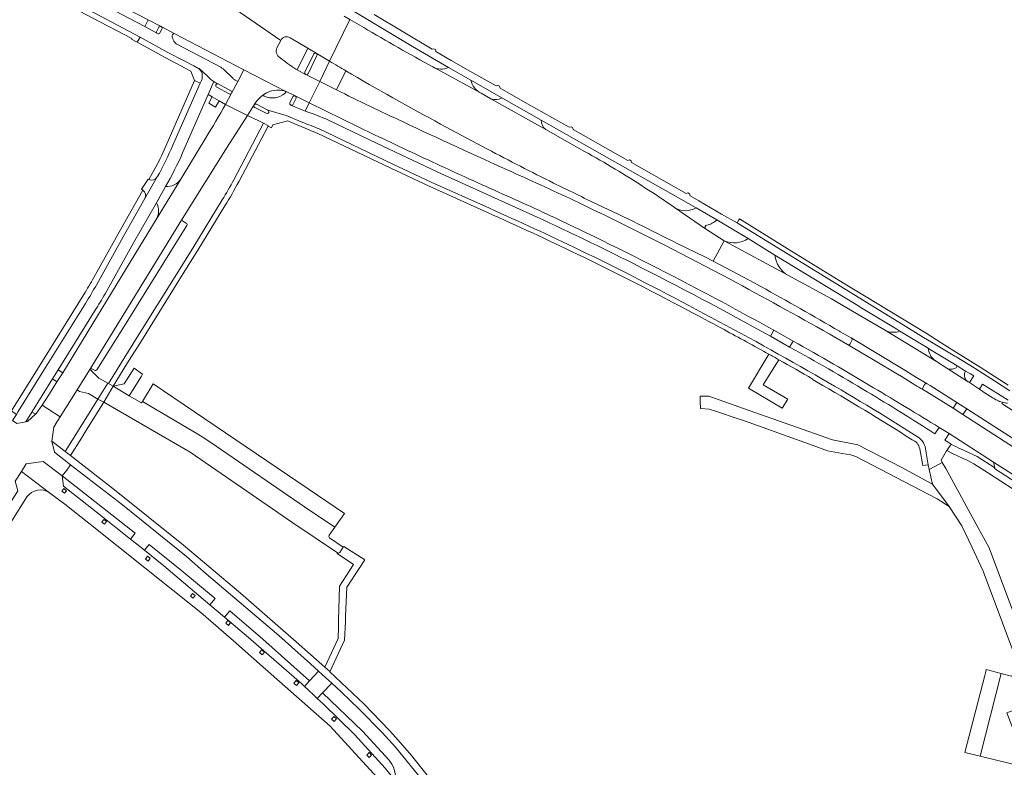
# Model space of a CAD drawing. Extents: x 152048 to 156914, y 461460 to 468786.
# Tile 35 of 256: x 153794 to 154072, y 463614 to 463826. Entities that reach past the tile are written whole.
import ezdxf

# ---------------------------------------------------------------- set-up
doc = ezdxf.new("R2010")
doc.units = 0
doc.header["$LTSCALE"] = 0.75
for name, color, linetype, lineweight in [('B-RO-VH-VERHARDING_ASFALT-GV', 251, 'CONTINUOUS', 18), ('B-RO-VH-VERHARDING_BEDRIJFSVLOERPLAAT-GV', 251, 'CONTINUOUS', 18), ('B-RO-VH-VERHARDING_BETONSTRAATSTEEN-GV', 251, 'CONTINUOUS', 18), ('B-RO-VH-VERHARDING_GESLOTEN-GV', 251, 'CONTINUOUS', 18), ('B-RO-VH-VERHARDING_HALFVERHARDING_GRIND-GV', 251, 'CONTINUOUS', 18), ('B-RO-VH-VERHARDING_TEGEL-GV', 251, 'CONTINUOUS', 18)]:
    doc.layers.add(name, color=color, linetype=linetype, lineweight=lineweight)

msp = doc.modelspace()

# ---------------------------------------------------------------- linework, layer by layer
at = {"layer": 'B-RO-VH-VERHARDING_ASFALT-GV'}
for points in [[(153832.55, 463821.632), (153828.965, 463823.624), (153816.317, 463830.281), (153784.742, 463846.902)], [(153840.146, 463845.996), (153840.099, 463846.013), (153837.046, 463839.159), (153840.646, 463837.217), (153840.683, 463837.197), (153844.19, 463835.238), (153848.699, 463832.74), (153867.431, 463819.699)], [(153783.609, 463843.809), (153814.807, 463827.422), (153827.629, 463820.656), (153835.5, 463816.326), (153839.937, 463814.007), (153842.862, 463812.501), (153844.02, 463811.881)], [(153784.41, 463841.741), (153814.112, 463826.097), (153825.326, 463820.24), (153825.234, 463820.074), (153826.806, 463819.202), (153827.629, 463820.656), (153814.807, 463827.422)], [(153817.309, 463832.164), (153829.961, 463825.49), (153833.564, 463823.623), (153833.62, 463823.594), (153837.494, 463821.586), (153857.014, 463811.365), (153868.671, 463805.328), (153868.984, 463805.273), (153871.554, 463804), (153871.558, 463803.998), (153875.535, 463802.051), (153878.47, 463808.051), (153874.52, 463810.063), (153874.479, 463810.085), (153872.128, 463811.423), (153871.707, 463811.61)], [(153866.36, 463817.628), (153867.431, 463819.699), (153848.699, 463832.74)], [(153870.132, 463820.477), (153875.098, 463817.496), (153877.497, 463816.077), (153877.501, 463816.075), (153881.285, 463813.824), (153887.018, 463825.637), (153885.443, 463826.566)], [(153833.799, 463822.923), (153833.233, 463821.808)], [(153837.494, 463821.586), (153833.62, 463823.594)], [(153890.919, 463823.367), (153887.018, 463825.637), (153881.285, 463813.824)], [(153850.477, 463812.09), (153838.035, 463818.597)], [(153877.497, 463816.077), (153875.098, 463817.496), (153872.128, 463811.423), (153874.479, 463810.085)], [(153874.292, 463810.737), (153876.814, 463815.891)], [(153953.446, 463788.31), (153942.484, 463794.469), (153926.952, 463803.203), (153924.13, 463804.768), (153910.477, 463812.205)], [(153845.221, 463810.996), (153846.864, 463809.359)], [(153853.94, 463808.897), (153851.109, 463811.635)], [(153868.671, 463805.328), (153857.014, 463811.365), (153855.304, 463808.066), (153853.537, 463804.803)], [(153849.704, 463807.394), (153853.311, 463805.489)], [(153853.537, 463804.803), (153855.304, 463808.066), (153854.576, 463808.427)], [(153883.207, 463805.696), (153878.47, 463808.051), (153875.535, 463802.051), (153894.016, 463793.022)], [(153853.537, 463804.803), (153853.521, 463804.773), (153851.766, 463801.609), (153858.001, 463798.487), (153859.908, 463801.473)], [(153871.554, 463804), (153868.984, 463805.273), (153868.671, 463805.328)], [(153870.055, 463802.059), (153870.893, 463803.812)], [(153805.719, 463725.715), (153804.113, 463723.156), (153802.034, 463719.774), (153799.9, 463716.513), (153805.04, 463713.263), (153809.804, 463720.85), (153813.437, 463726.579), (153839.622, 463769.319), (153852.291, 463789.493), (153858.001, 463798.487), (153851.766, 463801.609)], [(153860.562, 463801.656), (153863.823, 463799.985), (153869.021, 463798.492), (153873.658, 463796.482)], [(153874.37, 463799.649), (153870.34, 463801.39)], [(153940.034, 463769.715), (153911.726, 463782.484), (153894.519, 463790.598), (153880.964, 463797.114)], [(153912.71, 463796.01), (153925.947, 463788.955)], [(153878.336, 463794.657), (153899.146, 463784.734), (153910.025, 463779.645), (153926.494, 463772.211)], [(153846.212, 463792.158), (153839.155, 463780.469), (153832.187, 463769.048), (153827.475, 463761.283), (153815.619, 463741.751), (153805.719, 463725.715)], [(153979.632, 463762.255), (153987.519, 463758.488), (153989.808, 463757.274), (153992.955, 463763.041), (153987.714, 463766.41), (153978.855, 463772.464)], [(153839.622, 463769.319), (153813.437, 463726.579)], [(153815.399, 463726.517), (153822.738, 463738.229), (153834.382, 463756.874), (153840.845, 463767.324)], [(153840.702, 463768.049), (153839.761, 463768.616)], [(153994.62, 463752.143), (153975.982, 463761.875)], [(154068.799, 463718.7), (154067.129, 463719.772), (154065.214, 463721.051), (154062.442, 463722.902), (154062.05, 463723.128), (154056.023, 463727.005), (154053.066, 463728.844), (154038.372, 463737.786), (154034.786, 463739.943), (154029.251, 463743.151), (154023.299, 463746.601), (154011.122, 463753.226), (153992.955, 463763.041), (153989.808, 463757.274), (154000, 463751.868), (154003.316, 463750.068)], [(154006.991, 463737.708), (154012.462, 463734.67)], [(154046.944, 463722.255), (154042.56, 463724.962), (154042.52, 463724.986), (154035.222, 463729.314), (154027.88, 463733.658), (154022.703, 463736.699)], [(154025.587, 463737.416), (154025.828, 463737.279), (154028.901, 463735.536), (154036.287, 463731.11), (154043.649, 463726.672), (154046.965, 463724.645), (154050.39, 463722.591), (154051.238, 463722.082), (154058.824, 463717.291), (154061.621, 463715.513), (154076.144, 463706.113)], [(154039.119, 463737.43), (154038.372, 463737.786), (154053.066, 463728.844), (154052.418, 463729.341)], [(154050.698, 463732.627), (154042.642, 463737.429)], [(154011.481, 463732.962), (154006.024, 463736.017)], [(153814.138, 463726.738), (153814.718, 463726.382)], [(154075.093, 463704.418), (154067.692, 463709.292), (154060.541, 463713.869), (154057.758, 463715.659), (154050.364, 463720.281), (154049.211, 463720.949)], [(154084.034, 463708.837), (154079.056, 463712.07), (154071.524, 463717.028), (154071.697, 463717.324)], [(154050.021, 463703.6), (154050.704, 463699.658), (154050.973, 463698.283), (154054.017, 463699.955), (154054.62, 463700.284), (154054.349, 463700.956), (154055.921, 463703.559), (154056.023, 463703.731), (154057.247, 463705.46), (154056.392, 463706.009), (154055.452, 463706.632), (154056.623, 463708.462), (154053.805, 463710.219), (154052.624, 463708.387)], [(154053.805, 463710.219), (154056.623, 463708.462), (154069.226, 463700.434), (154077.747, 463694.914)], [(153907.341, 463610.592), (153899.926, 463619.763), (153896.193, 463623.912), (153889.661, 463630.534), (153884.508, 463635.443), (153881.891, 463637.853), (153879.278, 463635.115), (153890.549, 463624.329), (153898.091, 463616.124), (153898.878, 463614.977), (153899.322, 463614.102), (153899.651, 463613.169)]]:
    msp.add_lwpolyline(points, dxfattribs=at)
for points in [[(153833.62, 463823.594, -0.4041373), (153833.799, 463822.923)], [(153910.477, 463812.205, -0.010344), (153890.919, 463823.367)], [(153833.233, 463821.808, -0.4013107), (153832.55, 463821.632)], [(153836.73, 463820.597, -0.2079239), (153836.832, 463821.376)], [(153837.45, 463819.127, -0.0737656), (153836.73, 463820.597)], [(153836.832, 463821.376, -0.3415239), (153837.494, 463821.586)], [(153867.431, 463819.699, -0.4369847), (153870.132, 463820.477)], [(153838.035, 463818.597, -0.0833382), (153837.45, 463819.127)], [(153867.21, 463814.858, -0.384725), (153866.36, 463817.628)], [(153871.707, 463811.61, -0.036819), (153867.21, 463814.858)], [(153876.814, 463815.891, -0.4218807), (153877.497, 463816.077)], [(153844.02, 463811.881, -0.1293704), (153845.221, 463810.996)], [(153851.109, 463811.635, 0.0637351), (153850.477, 463812.09)], [(153881.285, 463813.824, 0.0003238), (153885.843, 463811.108)], [(153846.864, 463809.359, 0.0474255), (153848.493, 463808.072)], [(153874.479, 463810.085, -0.3942897), (153874.292, 463810.737)], [(153885.843, 463811.108, 0.0077436), (153912.71, 463796.01)], [(153848.493, 463808.072, 0.0312822), (153849.704, 463807.394)], [(153854.576, 463808.427, -0.0687948), (153853.94, 463808.897)], [(153853.311, 463805.489, -0.4115544), (153853.537, 463804.803)], [(153859.908, 463801.473, -0.1134363), (153862.702, 463804.447)], [(153862.702, 463804.447, 0.1134363), (153859.908, 463801.473)], [(153862.73, 463803.955, -0.5610095), (153862.702, 463804.447)], [(153862.702, 463804.447, -0.2243104), (153868.671, 463805.328)], [(153868.731, 463804.805, -0.3032645), (153862.73, 463803.955)], [(153868.671, 463805.328, -0.5963875), (153868.731, 463804.805)], [(153870.893, 463803.812, -0.3809728), (153871.554, 463804)], [(153902.065, 463796.643, -0.0034633), (153883.207, 463805.696)], [(153851.766, 463801.609, -0.018695), (153846.212, 463792.158)], [(153859.908, 463801.473, -0.3930009), (153860.562, 463801.656)], [(153870.34, 463801.39, -0.4257867), (153870.055, 463802.059)], [(153880.964, 463797.114, 0.0371454), (153874.37, 463799.649)], [(153873.658, 463796.482, -0.0182309), (153878.336, 463794.657)], [(153932.637, 463782.61, -0.004441), (153902.065, 463796.643)], [(153894.016, 463793.022, 0.0039291), (153912.669, 463784.271)], [(153925.947, 463788.955, 0.0051249), (153944.656, 463779.349)], [(153970.527, 463778.048, 0.0160512), (153953.446, 463788.31)], [(153912.669, 463784.271, 0.0046779), (153931.485, 463775.729)], [(153951.718, 463773.839, 0.0041141), (153932.637, 463782.61)], [(153944.656, 463779.349, 0.0041758), (153957.287, 463773.236)], [(153931.485, 463775.729, -0.0060172), (153949.374, 463767.457)], [(153978.855, 463772.464, 0.0096261), (153970.527, 463778.048)], [(153975.982, 463761.875, 0.0048602), (153951.718, 463773.839)], [(153957.287, 463773.236, -0.0090713), (153979.632, 463762.255)], [(153926.494, 463772.211, -0.0080299), (153951.939, 463760.467)], [(153839.761, 463768.616, -0.3892191), (153839.622, 463769.319)], [(153840.845, 463767.324, 0.440021), (153840.702, 463768.049)], [(153967.108, 463756.652, 0.0086888), (153940.034, 463769.715)], [(153949.374, 463767.457, -0.0101344), (153985.161, 463749.534)], [(153951.939, 463760.467, -0.0107901), (153985.023, 463743.596)], [(154006.024, 463736.017, 0.010156), (153967.108, 463756.652)], [(154022.703, 463736.699, 0.0040339), (153994.62, 463752.143)], [(153985.161, 463749.534, -0.0062362), (154006.991, 463737.708)], [(154003.316, 463750.068, -0.0073606), (154025.587, 463737.416)], [(153985.023, 463743.596, -0.0093186), (154018.736, 463725.062)], [(154042.642, 463737.429, -0.1700256), (154039.119, 463737.43)], [(154012.462, 463734.67, -0.0076987), (154035.269, 463721.458)], [(154033.417, 463720.335, 0.0095217), (154011.481, 463732.962)], [(154052.418, 463729.341, -0.1842687), (154050.698, 463732.627)], [(153813.437, 463726.579, -0.4154283), (153814.138, 463726.738)], [(153814.718, 463726.382, 0.4271206), (153815.399, 463726.517)], [(154018.736, 463725.062, -0.0120827), (154047.656, 463707.604)], [(154052.624, 463708.387, 0.0093956), (154033.417, 463720.335)], [(154035.269, 463721.458, -0.0026504), (154053.805, 463710.219)], [(154049.211, 463720.949, 0.0006197), (154046.944, 463722.255)], [(154071.697, 463717.324, -0.0800344), (154068.799, 463718.7)], [(154047.656, 463707.604, -0.2485336), (154050.021, 463703.6)]]:
    msp.add_lwpolyline(points, format="xyb", dxfattribs=at)
for points in [[(153875.576, 463638.502), (153878.158, 463641.293), (153875.907, 463643.368), (153866.92, 463651.327), (153846.344, 463668.851), (153840.804, 463673.705), (153822.695, 463688.315), (153807.967, 463699.662), (153806.898, 463698.176), (153805.573, 463696.486), (153826.253, 463680.285), (153824.914, 463678.615), (153828.843, 463675.462), (153830.177, 463677.124), (153839.402, 463669.689), (153848.843, 463661.831), (153847.35, 463660.063), (153851.516, 463656.544), (153853.007, 463658.31), (153862.389, 463650.28)], [(153805.573, 463696.486), (153805.941, 463693.594), (153815.24, 463686.378), (153824.914, 463678.615), (153826.253, 463680.285)], [(153848.843, 463661.831), (153839.402, 463669.689), (153830.177, 463677.124), (153828.843, 463675.462), (153834.316, 463671.07), (153847.35, 463660.063)], [(153874.143, 463636.961), (153875.576, 463638.502), (153862.389, 463650.28), (153853.007, 463658.31), (153851.516, 463656.544), (153858.283, 463650.829), (153873.402, 463637.652)], [(153879.278, 463635.115), (153877.79, 463633.556), (153879.439, 463632.018), (153888.388, 463623.227), (153897.002, 463613.875), (153899.82, 463610.36), (153899.9, 463610.973), (153899.9, 463611.724), (153899.829, 463612.275), (153899.651, 463613.169), (153899.322, 463614.102), (153898.878, 463614.977), (153898.091, 463616.124), (153890.549, 463624.329)]]:
    msp.add_lwpolyline(points, close=True, dxfattribs=at)
at = {"layer": 'B-RO-VH-VERHARDING_BEDRIJFSVLOERPLAAT-GV'}
msp.add_lwpolyline([(153828.337, 463725.274), (153825.922, 463727.029), (153823.084, 463722.515), (153819.967, 463721.872), (153824.577, 463719.191), (153828.022, 463724.764)], close=True, dxfattribs=at)
at = {"layer": 'B-RO-VH-VERHARDING_BETONSTRAATSTEEN-GV'}
for points in [[(153832.927, 463823.41), (153832.337, 463822.294)], [(153833.233, 463821.808), (153833.799, 463822.923)], [(153833.62, 463823.594), (153833.564, 463823.623)], [(153854.576, 463808.427), (153855.304, 463808.066), (153857.014, 463811.365), (153837.494, 463821.586)], [(153871.707, 463811.61), (153872.128, 463811.423), (153875.098, 463817.496), (153870.132, 463820.477)], [(153838.035, 463818.597), (153850.477, 463812.09)], [(153867.431, 463819.699), (153866.36, 463817.628)], [(153876.814, 463815.891), (153874.292, 463810.737)], [(153875.169, 463810.272), (153877.683, 463815.414)], [(153877.501, 463816.075), (153877.497, 463816.077)], [(153881.285, 463813.824), (153878.47, 463808.051), (153883.207, 463805.696), (153885.843, 463811.108)], [(153910.477, 463812.205), (153924.13, 463804.768)], [(153921.205, 463808.441), (153914.929, 463812.012)], [(153851.109, 463811.635), (153853.94, 463808.897)], [(153874.479, 463810.085), (153874.52, 463810.063)], [(153849.308, 463806.474), (153852.862, 463804.583)], [(153853.311, 463805.489), (153849.704, 463807.394)], [(153853.521, 463804.773), (153853.537, 463804.803)], [(153870.893, 463803.812), (153870.055, 463802.059)], [(153871.558, 463803.998), (153871.554, 463804)], [(153941.146, 463797.159), (153930.022, 463803.44)], [(153860.096, 463800.772), (153863.353, 463799.093)], [(153863.823, 463799.985), (153860.562, 463801.656)], [(153870.968, 463801.639), (153871.808, 463803.343)], [(153926.952, 463803.203), (153942.484, 463794.469)], [(153829.904, 463780.48), (153828.076, 463777.587), (153828.434, 463777.361)], [(153829.011, 463774.941), (153832.493, 463781.071)], [(153830.141, 463780.33), (153829.904, 463780.48)], [(153832.187, 463769.048), (153839.155, 463780.469)], [(153834.863, 463778.354), (153832.246, 463773.713)], [(153978.855, 463772.464), (153987.714, 463766.41)], [(153990.85, 463768.973), (153985.033, 463772.358)], [(153992.955, 463763.041), (154011.122, 463753.226)], [(154007.335, 463758.948), (153999.766, 463763.648)], [(154029.116, 463734.825), (154028.58, 463733.884)], [(154050.39, 463722.591), (154046.965, 463724.645), (154043.649, 463726.672), (154036.287, 463731.11), (154028.901, 463735.536)], [(154005.639, 463730.93), (153999.797, 463721.366), (154009.414, 463715.697), (154010.965, 463718.198)], [(154027.88, 463733.658), (154035.222, 463729.314), (154042.52, 463724.986), (154042.56, 463724.962), (154046.944, 463722.255)], [(154010.965, 463718.198), (154004.021, 463722.276), (154007.089, 463727.248), (154008.408, 463729.385)], [(154056.023, 463727.005), (154062.05, 463723.128), (154061.673, 463723.425)], [(154056.4, 463726.821), (154056.023, 463727.005)], [(154061.296, 463726.131), (154058.928, 463727.659), (154058.664, 463727.102)], [(153828.3, 463717.54), (153828.057, 463717.174), (153824.577, 463719.191), (153819.967, 463721.872), (153817.349, 463717.404), (153841.765, 463703.187), (153870.9, 463683.244), (153883.468, 463674.706)], [(154049.158, 463721.382), (154049.796, 463722.48)], [(153881.168, 463679.727), (153882.731, 463681.977), (153874.137, 463687.803), (153849.152, 463704.921), (153845.673, 463707.291), (153843.069, 463708.883), (153828.3, 463717.54)], [(154073.142, 463717.057), (154072.901, 463717.057), (154071.697, 463717.324), (154071.524, 463717.028), (154079.056, 463712.07), (154084.034, 463708.837)], [(153792.319, 463694.983), (153794.089, 463697.777), (153795.431, 463699.895), (153800.194, 463700.575), (153805.573, 463696.486), (153806.898, 463698.176), (153807.967, 463699.662), (153803.37, 463703.198), (153802.685, 463706.369), (153803.182, 463710.257), (153804.17, 463711.856), (153805.04, 463713.263), (153799.9, 463716.513), (153798.322, 463714.251), (153798.006, 463713.97), (153795.804, 463711.935), (153795.3, 463711.834), (153792.73, 463711.32)], [(153884.151, 463674.846), (153885.139, 463676.347), (153881.289, 463679.018)]]:
    msp.add_lwpolyline(points, dxfattribs=at)
for points in [[(153833.564, 463823.623, 0.3870052), (153832.927, 463823.41)], [(153833.799, 463822.923, 0.4041373), (153833.62, 463823.594)], [(153832.337, 463822.294, 0.3942698), (153832.55, 463821.632)], [(153832.55, 463821.632, 0.4013107), (153833.233, 463821.808)], [(153836.832, 463821.376, 0.2079239), (153836.73, 463820.597)], [(153836.73, 463820.597, 0.0737656), (153837.45, 463819.127)], [(153837.494, 463821.586, 0.3415239), (153836.832, 463821.376)], [(153870.132, 463820.477, 0.4369847), (153867.431, 463819.699)], [(153837.45, 463819.127, 0.0833382), (153838.035, 463818.597)], [(153866.36, 463817.628, 0.384725), (153867.21, 463814.858)], [(153867.21, 463814.858, 0.036819), (153871.707, 463811.61)], [(153877.497, 463816.077, 0.4218807), (153876.814, 463815.891)], [(153877.683, 463815.414, 0.4023275), (153877.501, 463816.075)], [(153850.477, 463812.09, -0.0637351), (153851.109, 463811.635)], [(153885.843, 463811.108, -0.0003238), (153881.285, 463813.824)], [(153914.929, 463812.012, -0.2248487), (153910.477, 463812.205)], [(153874.292, 463810.737, 0.3942897), (153874.479, 463810.085)], [(153874.52, 463810.063, 0.3988927), (153875.169, 463810.272)], [(153849.704, 463807.394, 0.9373379), (153849.308, 463806.474)], [(153853.94, 463808.897, 0.0687948), (153854.576, 463808.427)], [(153924.13, 463804.768, -0.198271), (153921.205, 463808.441)], [(153852.862, 463804.583, 0.3853387), (153853.521, 463804.773)], [(153853.537, 463804.803, 0.4115544), (153853.311, 463805.489)], [(153862.702, 463804.447, 0.5610095), (153862.73, 463803.955)], [(153868.671, 463805.328, 0.2243104), (153862.702, 463804.447)], [(153862.73, 463803.955, 0.3032645), (153868.731, 463804.805)], [(153868.731, 463804.805, 0.5963875), (153868.671, 463805.328)], [(153871.554, 463804, 0.3809728), (153870.893, 463803.812)], [(153871.808, 463803.343, 0.3930784), (153871.558, 463803.998)], [(153930.022, 463803.44, -0.2420356), (153926.952, 463803.203)], [(153859.908, 463801.473, 0.4383861), (153860.096, 463800.772)], [(153860.562, 463801.656, 0.3930009), (153859.908, 463801.473)], [(153870.055, 463802.059, 0.4257867), (153870.34, 463801.39)], [(153870.34, 463801.39, 0.3867525), (153870.968, 463801.639)], [(153863.353, 463799.093, 1.0399113), (153863.823, 463799.985)], [(153942.484, 463794.469, -0.2253643), (153941.146, 463797.159)], [(153832.493, 463781.071, -0.3661618), (153830.141, 463780.33)], [(153839.155, 463780.469, -0.2613311), (153834.863, 463778.354)], [(153828.434, 463777.361, -0.3689227), (153829.011, 463774.941)], [(153832.246, 463773.713, -0.269451), (153832.187, 463769.048)], [(153985.033, 463772.358, -0.2813158), (153978.855, 463772.464)], [(153987.714, 463766.41, -0.6933128), (153988.072, 463767.408)], [(153988.072, 463767.408, 0.1637366), (153990.85, 463768.973)], [(153999.766, 463763.648, -0.2544485), (153992.955, 463763.041)], [(154011.122, 463753.226, -0.2474125), (154007.335, 463758.948)], [(154028.58, 463733.884, -0.4230387), (154027.88, 463733.658)], [(154028.901, 463735.536, -0.3782067), (154029.116, 463734.825)], [(154008.408, 463729.385, 0.0004291), (154005.639, 463730.93)], [(154058.664, 463727.102, -0.2186699), (154056.4, 463726.821)], [(154061.673, 463723.425, -0.3802984), (154061.296, 463726.131)], [(154049.796, 463722.48, -0.3112746), (154050.39, 463722.591)], [(154046.944, 463722.255, -0.0006197), (154049.211, 463720.949)], [(154049.211, 463720.949, -0.2886001), (154049.158, 463721.382)], [(153881.289, 463679.018, -0.4075412), (153881.168, 463679.727)], [(153883.468, 463674.706, 0.4329022), (153884.151, 463674.846)]]:
    msp.add_lwpolyline(points, format="xyb", dxfattribs=at)
for points in [[(154006.991, 463737.708), (154006.024, 463736.017), (154011.481, 463732.962), (154012.462, 463734.67)], [(153815.686, 463718.26), (153818.481, 463722.75), (153815.997, 463724.129), (153813.805, 463726.342), (153813.437, 463726.579), (153809.804, 463720.85), (153810.5, 463720.371), (153813.044, 463719.778)], [(153815.686, 463718.26), (153817.349, 463717.404), (153819.967, 463721.872), (153818.674, 463722.643), (153818.481, 463722.75)], [(153795.3, 463711.834), (153795.804, 463711.935), (153798.006, 463713.97), (153797.961, 463714.026), (153797.004, 463714.573)], [(154054.62, 463700.284), (154054.017, 463699.955), (154050.973, 463698.283), (154051.92, 463694.199), (154056.678, 463687.871), (154060.187, 463682.355), (154063.097, 463676.459), (154066.263, 463669.548), (154077.167, 463640.34), (154080.849, 463641.672), (154067.94, 463676.207), (154064.828, 463681.779), (154055.652, 463698.647)], [(154076.066, 463694.538), (154077.747, 463694.914), (154069.226, 463700.434), (154069.573, 463698.775), (154069.494, 463698.647), (154075.87, 463694.481)], [(154065.383, 463617.215), (154071.341, 463640.658), (154067.146, 463641.747), (154066.893, 463640.772), (154066.696, 463640.013), (154061.053, 463618.27)], [(153877.79, 463633.556), (153879.278, 463635.115), (153881.891, 463637.853), (153881.014, 463638.662), (153879.162, 463640.369), (153878.158, 463641.293), (153875.576, 463638.502), (153874.143, 463636.961), (153875.085, 463636.082), (153876.897, 463634.391)], [(154071.341, 463640.658), (154065.383, 463617.215), (154077.396, 463614.286), (154077.967, 463616.473), (154073.004, 463629.522), (154077.673, 463631.311), (154078.22, 463631.519), (154074.879, 463640.269), (154074.295, 463639.889)]]:
    msp.add_lwpolyline(points, close=True, dxfattribs=at)
at = {"layer": 'B-RO-VH-VERHARDING_GESLOTEN-GV'}
msp.add_lwpolyline([(153986.128, 463719.044), (153986.142, 463718.625), (153986.183, 463717.351), (153986.235, 463715.762), (153986.242, 463715.546), (153986.396, 463715.541), (153988.745, 463715.365), (153990.525, 463714.869), (153997.195, 463712.532), (153997.611, 463712.438), (154000, 463711.582), (154018.153, 463705.122), (154022.184, 463703.618), (154026.312, 463702.887), (154028.838, 463702.501), (154030.261, 463702.009), (154053.25, 463689.993), (154056.678, 463687.871), (154051.92, 463694.199), (154043.261, 463698.856), (154030.774, 463705.307), (154023.647, 463706.697), (154000, 463715.017), (153988.578, 463719.028), (153986.741, 463719.04)], close=True, dxfattribs=at)
at = {"layer": 'B-RO-VH-VERHARDING_HALFVERHARDING_GRIND-GV'}
msp.add_lwpolyline([(153831.303, 463722.541), (153828.3, 463717.54), (153843.069, 463708.883), (153845.673, 463707.291), (153849.152, 463704.921), (153874.137, 463687.803), (153882.731, 463681.977), (153885.461, 463685.849), (153875.173, 463692.82)], close=True, dxfattribs=at)
at = {"layer": 'B-RO-VH-VERHARDING_TEGEL-GV'}
for points in [[(153888.218, 463827.907), (153904.777, 463817.996), (153914.929, 463812.012), (153921.205, 463808.441), (153930.022, 463803.44), (153941.146, 463797.159), (153985.033, 463772.358), (153990.85, 463768.973), (153999.766, 463763.648), (154007.335, 463758.948), (154030.322, 463744.984), (154031.937, 463743.973), (154041.816, 463738.047), (154042.642, 463737.429), (154050.698, 463732.627), (154051.06, 463732.407), (154057.247, 463728.691), (154058.928, 463727.659), (154061.296, 463726.131), (154062.665, 463725.402), (154063.646, 463724.811), (154062.442, 463722.902), (154065.214, 463721.051), (154066.087, 463722.445), (154073.296, 463717.923)], [(154073.844, 463720.617), (154069.452, 463723.378), (154064.038, 463726.898), (154063.703, 463727.091), (154058.593, 463730.158), (154058.272, 463730.363), (154052.076, 463734.079), (154049.394, 463735.693), (154043.593, 463739.264), (154032.844, 463745.828), (154031.353, 463746.756), (153996.927, 463767.944), (153996.657, 463768.096), (153992.243, 463770.592), (153985.785, 463774.35), (153983.297, 463775.77), (153983.16, 463776.326), (153982.703, 463776.583), (153982.156, 463776.429), (153966.772, 463785.132), (153966.632, 463785.673), (153966.156, 463785.95), (153965.642, 463785.781), (153950.211, 463794.478), (153950.07, 463795.027), (153949.629, 463795.301), (153949.076, 463795.131), (153937.288, 463801.778), (153930.179, 463805.782), (153929.512, 463806.158), (153929.381, 463806.718), (153928.963, 463806.981), (153928.871, 463806.954), (153928.396, 463806.816), (153921.774, 463810.548), (153915.715, 463813.986), (153911.389, 463816.549), (153911.258, 463817.094), (153910.809, 463817.352), (153910.277, 463817.193), (153893.865, 463826.989)], [(153833.564, 463823.623), (153829.961, 463825.49), (153828.965, 463823.624)], [(153828.965, 463823.624), (153832.55, 463821.632)], [(153832.337, 463822.294), (153832.927, 463823.41)], [(153827.629, 463820.656), (153826.806, 463819.202), (153834.77, 463814.834), (153842.022, 463811.044), (153843.077, 463808.333), (153844.647, 463807.644), (153844.972, 463808.385)], [(153844.02, 463811.881), (153842.862, 463812.501), (153839.937, 463814.007), (153835.5, 463816.326), (153827.629, 463820.656)], [(153874.52, 463810.063), (153878.47, 463808.051), (153881.285, 463813.824), (153877.501, 463816.075)], [(153877.683, 463815.414), (153875.169, 463810.272)], [(153846.864, 463809.359), (153845.221, 463810.996)], [(153843.077, 463808.333), (153834.961, 463789.819)], [(153844.972, 463808.385), (153844.647, 463807.644), (153836.94, 463790.076)], [(153836.94, 463790.076), (153844.647, 463807.644), (153843.077, 463808.333)], [(153839.676, 463787.864), (153846.912, 463804.449), (153848.493, 463808.072)], [(153848.493, 463808.072), (153846.912, 463804.449), (153848.077, 463803.77), (153850.019, 463802.618), (153851.766, 463801.609), (153853.521, 463804.773)], [(153852.862, 463804.583), (153849.308, 463806.474)], [(153874.37, 463799.649), (153875.535, 463802.051), (153871.558, 463803.998)], [(153859.908, 463801.473), (153858.001, 463798.487), (153861.404, 463796.869), (153862.607, 463796.262), (153863.984, 463795.567), (153863.927, 463795.46), (153864.804, 463795.003), (153865.229, 463795.785), (153869.431, 463796.935), (153872.103, 463795.836), (153875.517, 463794.373)], [(153863.353, 463799.093), (153860.096, 463800.772)], [(153870.34, 463801.39), (153874.37, 463799.649)], [(153871.808, 463803.343), (153870.968, 463801.639)], [(153873.658, 463796.482), (153869.021, 463798.492), (153863.823, 463799.985)], [(153855.634, 463779.846), (153863.927, 463795.46), (153863.984, 463795.567), (153862.607, 463796.262), (153854.167, 463780.299)], [(153877.783, 463793.442), (153898.575, 463783.527), (153909.468, 463778.432), (153925.95, 463770.992)], [(153926.494, 463772.211), (153910.025, 463779.645), (153899.146, 463784.734), (153878.336, 463794.657)], [(153831.569, 463782.923), (153830.141, 463780.33)], [(153832.493, 463781.071), (153829.011, 463774.941), (153822.838, 463764.098), (153815.374, 463750.684)], [(153817.725, 463747.985), (153825.785, 463762.461), (153832.246, 463773.713), (153834.863, 463778.354)], [(153828.434, 463777.361), (153821.294, 463764.784), (153814.529, 463752.614)], [(153815.374, 463750.684), (153822.838, 463764.098), (153829.011, 463774.941)], [(153850.899, 463774.583), (153842.865, 463761.423), (153838.54, 463754.459), (153826.833, 463735.711), (153818.674, 463722.643), (153819.967, 463721.872), (153823.898, 463728.214), (153827.996, 463734.719), (153839.853, 463753.732), (153844.006, 463760.347), (153851.65, 463772.888)], [(154073.382, 463722.161), (154065.369, 463727.265), (154057.954, 463731.931), (154054.359, 463734.196), (154050.159, 463736.903), (154025.499, 463751.775), (154010.791, 463760.885), (153997.275, 463769.19), (153997.124, 463768.922), (153996.657, 463768.096), (153996.927, 463767.944), (154031.353, 463746.756), (154032.844, 463745.828), (154043.593, 463739.264), (154049.394, 463735.693), (154052.076, 463734.079), (154058.272, 463730.363), (154058.593, 463730.158), (154063.703, 463727.091), (154064.038, 463726.898), (154069.452, 463723.378), (154073.844, 463720.617)], [(153811.729, 463747.827), (153798.62, 463726.732), (153791.253, 463714.915), (153792.61, 463713.921)], [(153812.149, 463745.261), (153799.956, 463725.7), (153793.088, 463714.707), (153792.61, 463713.921), (153791.552, 463712.18), (153792.73, 463711.32), (153795.3, 463711.834), (153797.004, 463714.573)], [(153792.61, 463713.921), (153793.088, 463714.707), (153799.956, 463725.7), (153812.149, 463745.261)], [(153797.004, 463714.573), (153802.848, 463723.948), (153804.415, 463726.51), (153814.938, 463743.356)], [(154018.042, 463723.921), (154017.953, 463723.77), (154019.137, 463723.116)], [(153908.911, 463611.855), (153904.423, 463617.39), (153900.722, 463621.718), (153898.253, 463624.514), (153890.957, 463632.007), (153881.346, 463641.106), (153881.334, 463641.118), (153881.208, 463641.233), (153879.902, 463642.429), (153871.841, 463649.604), (153866.645, 463654.125), (153856.086, 463663.312), (153839.888, 463676.9), (153820.422, 463692.58), (153807.931, 463702.29), (153806.454, 463703.427), (153802.685, 463706.369), (153803.37, 463703.198), (153807.967, 463699.662), (153822.695, 463688.315), (153840.804, 463673.705), (153846.344, 463668.851), (153866.92, 463651.327), (153875.907, 463643.368), (153878.158, 463641.293), (153879.162, 463640.369), (153881.014, 463638.662), (153881.891, 463637.853), (153884.508, 463635.443), (153889.661, 463630.534), (153896.193, 463623.912), (153899.926, 463619.763), (153907.341, 463610.592)], [(154048.321, 463704.201), (154049.182, 463699.436), (154050.704, 463699.658), (154050.021, 463703.6)], [(154057.247, 463705.46), (154056.023, 463703.731), (154057.559, 463702.814), (154060.557, 463701.474), (154061.701, 463700.958), (154062.58, 463700.509), (154063.668, 463699.952), (154067.762, 463697.276), (154074.724, 463692.769)], [(154174.797, 463627.121), (154169.002, 463631.199), (154144.795, 463648.348), (154137.4, 463653.521), (154125.169, 463661.925), (154125.002, 463661.903), (154122.59, 463663.534), (154104.369, 463675.725), (154104.337, 463675.886), (154103.571, 463676.367), (154087.697, 463686.822), (154076.066, 463694.538), (154075.87, 463694.481), (154069.494, 463698.647), (154069.573, 463698.775), (154064.573, 463702.028), (154059.812, 463704.123)], [(153897.002, 463613.875), (153888.388, 463623.227), (153879.439, 463632.018), (153877.79, 463633.556), (153876.897, 463634.391), (153875.085, 463636.082), (153874.143, 463636.961), (153873.402, 463637.652), (153858.283, 463650.829), (153851.516, 463656.544), (153847.35, 463660.063), (153834.316, 463671.07), (153828.843, 463675.462), (153824.914, 463678.615), (153815.24, 463686.378), (153805.941, 463693.594), (153805.573, 463696.486), (153800.194, 463700.575), (153795.431, 463699.895), (153794.089, 463697.777), (153802.002, 463691.764), (153806.299, 463688.5), (153813.168, 463683.169), (153844.851, 463657.915), (153854.076, 463649.894), (153863.122, 463641.846), (153881.481, 463625.686), (153894.726, 463611.15)], [(153794.089, 463697.777), (153792.319, 463694.983), (153793.02, 463692.304), (153781.731, 463674.27), (153780.859, 463672.868), (153772.568, 463659.654), (153771.104, 463657.306), (153772.326, 463653.496), (153774.525, 463657.021), (153787.16, 463677.271), (153795.573, 463690.596)], [(153802.002, 463691.764), (153794.089, 463697.777)], [(153883.814, 463655.565), (153883.807, 463655.276), (153883.772, 463653.79), (153883.697, 463650.542), (153879.902, 463642.429), (153881.208, 463641.233), (153881.334, 463641.118), (153885.536, 463650.015), (153885.744, 463655.348), (153885.803, 463656.855), (153886.122, 463665.038), (153889.675, 463670.351), (153891.291, 463672.767), (153885.289, 463676.535), (153885.139, 463676.347), (153884.151, 463674.846)], [(153883.468, 463674.706), (153883.382, 463674.587), (153888.074, 463671.43), (153884.042, 463665.329), (153883.814, 463655.565)]]:
    msp.add_lwpolyline(points, dxfattribs=at)
for points in [[(153832.927, 463823.41, -0.3870052), (153833.564, 463823.623)], [(153832.55, 463821.632, -0.3942698), (153832.337, 463822.294)], [(153877.501, 463816.075, -0.4023275), (153877.683, 463815.414)], [(153845.221, 463810.996, 0.1293704), (153844.02, 463811.881)], [(153844.02, 463811.881, -0.382165), (153844.972, 463808.385)], [(153844.972, 463808.385, 0.382165), (153844.02, 463811.881)], [(153848.493, 463808.072, -0.0474255), (153846.864, 463809.359)], [(153875.169, 463810.272, -0.3988927), (153874.52, 463810.063)], [(153849.704, 463807.394, -0.0312822), (153848.493, 463808.072)], [(153849.308, 463806.474, -0.9373379), (153849.704, 463807.394)], [(153853.521, 463804.773, -0.3853387), (153852.862, 463804.583)], [(153871.558, 463803.998, -0.3930784), (153871.808, 463803.343)], [(153860.096, 463800.772, -0.4383861), (153859.908, 463801.473)], [(153870.968, 463801.639, -0.3867525), (153870.34, 463801.39)], [(153863.823, 463799.985, -1.0399113), (153863.353, 463799.093)], [(153878.336, 463794.657, 0.0182309), (153873.658, 463796.482)], [(153875.517, 463794.373, -0.00917), (153877.783, 463793.442)], [(153834.961, 463789.819, -0.0211824), (153831.569, 463782.923)], [(153836.94, 463790.076, -0.0220427), (153832.493, 463781.071)], [(153832.493, 463781.071, 0.0220427), (153836.94, 463790.076)], [(153834.863, 463778.354, 0.0234126), (153839.676, 463787.864)], [(153830.141, 463780.33, 0.3661618), (153832.493, 463781.071)], [(153854.167, 463780.299, -0.0084395), (153850.899, 463774.583)], [(153851.65, 463772.888, 0.011726), (153855.634, 463779.846)], [(153829.011, 463774.941, 0.3689227), (153828.434, 463777.361)], [(153925.95, 463770.992, -0.0080738), (153951.359, 463759.265)], [(153951.939, 463760.467, 0.0080299), (153926.494, 463772.211)], [(153951.359, 463759.265, -0.0107936), (153984.396, 463742.417)], [(153985.023, 463743.596, 0.0107901), (153951.939, 463760.467)], [(153814.529, 463752.614, -0.0062171), (153811.729, 463747.827)], [(153815.374, 463750.684, -0.0060346), (153812.149, 463745.261)], [(153812.149, 463745.261, 0.0060346), (153815.374, 463750.684)], [(153814.938, 463743.356, 0.0015872), (153817.725, 463747.985)], [(153984.396, 463742.417, -0.002274), (153992.915, 463737.888)], [(154018.736, 463725.062, 0.0093186), (153985.023, 463743.596)], [(153992.915, 463737.888, -0.003456), (154005.639, 463730.93)], [(154005.639, 463730.93, -0.0004291), (154008.408, 463729.385)], [(154008.408, 463729.385, -0.0026655), (154018.042, 463723.921)], [(154047.656, 463707.604, 0.0120827), (154018.736, 463725.062)], [(154019.137, 463723.116, -0.010349), (154046.166, 463706.742)], [(154046.166, 463706.742, -0.2427649), (154048.321, 463704.201)], [(154050.021, 463703.6, 0.2485336), (154047.656, 463707.604)], [(154059.812, 463704.123, 0.0035581), (154057.247, 463705.46)], [(153795.573, 463690.596, -0.3994525), (153802.002, 463691.764)], [(153884.151, 463674.846, -0.4329022), (153883.468, 463674.706)]]:
    msp.add_lwpolyline(points, format="xyb", dxfattribs=at)
for points in [[(153848.077, 463803.77), (153847.064, 463801.918), (153848.97, 463800.789), (153850.019, 463802.618)], [(153804.113, 463723.156), (153805.719, 463725.715), (153804.415, 463726.51), (153802.848, 463723.948)], [(153812.002, 463708.823), (153817.349, 463717.404), (153815.686, 463718.26), (153811.815, 463712.04), (153806.454, 463703.427), (153807.931, 463702.29), (153811.006, 463707.225)], [(154060.541, 463713.869), (154061.621, 463715.513), (154058.824, 463717.291), (154057.758, 463715.659)], [(153806.82, 463692.334), (153806.274, 463691.619), (153805.529, 463692.188), (153806.075, 463692.903)], [(153817.391, 463684.162), (153818.166, 463683.596), (153817.601, 463682.82), (153816.826, 463683.386)], [(153829.749, 463673.769), (153830.524, 463673.203), (153829.959, 463672.427), (153829.184, 463672.993)], [(153843.269, 463662.664), (153842.687, 463661.901), (153841.924, 463662.482), (153842.505, 463663.246)], [(153853.252, 463654.995), (153852.67, 463654.232), (153851.907, 463654.813), (153852.488, 463655.577)], [(153862.189, 463645.929), (153861.455, 463646.548), (153862.073, 463647.282), (153862.808, 463646.664)], [(153871.903, 463637.249), (153871.167, 463637.864), (153871.782, 463638.601), (153872.519, 463637.986)], [(153881.851, 463627.715), (153882.509, 463628.413), (153883.208, 463627.756), (153882.551, 463627.057)], [(153892.512, 463618.221), (153893.175, 463617.527), (153892.482, 463616.863), (153891.818, 463617.556)]]:
    msp.add_lwpolyline(points, close=True, dxfattribs=at)

doc.saveas('drawing.dxf')
